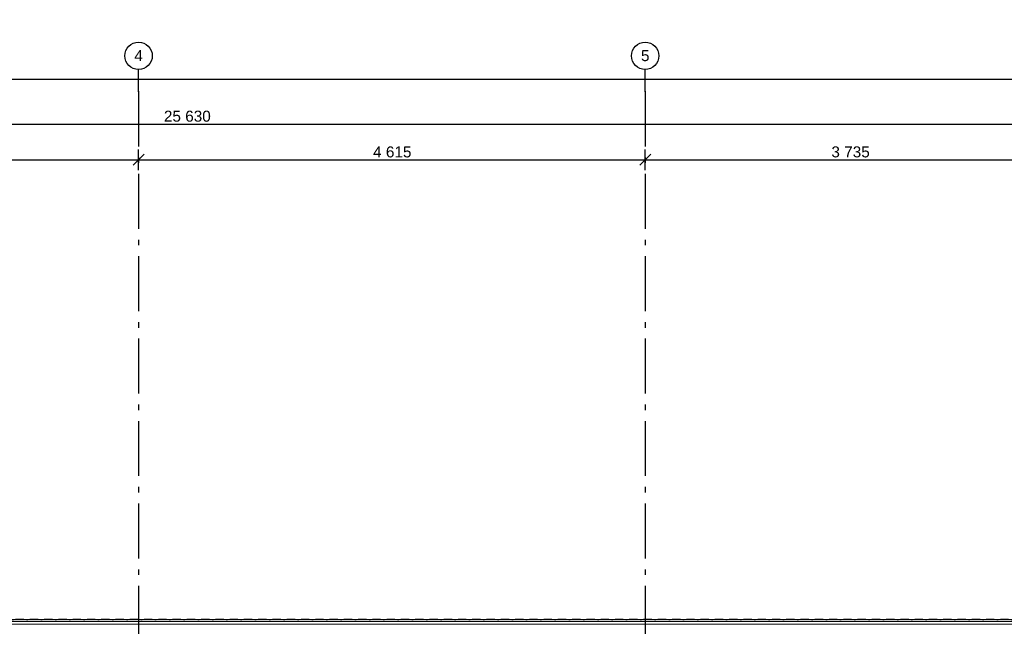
# Model space of a CAD drawing. Header units: millimetres. Extents: x -150 to 340869, y -1115 to 365939.
# Tile 65 of 193: x 288803 to 297772, y 358719 to 364241. Entities that reach past the tile are written whole.
import ezdxf
from ezdxf.enums import TextEntityAlignment as Align

# ---------------------------------------------------------------- set-up
doc = ezdxf.new("R2010")
doc.units = ezdxf.units.MM
doc.header["$LTSCALE"] = 0.5
doc.header["$MEASUREMENT"] = 0
for name, pattern in [('Akselinje', [1500, 1000, -200, 100, -200]), ('Over snittplan', [260, 150, -50, 10, -50]), ('PLINE', [0])]:
    doc.linetypes.add(name, pattern=pattern)
for name, color, linetype in [('232- Ikke-bærende yttervegger (Skravur)(Nye konstruksjoner)', 7, 'Continuous'), ('232- Ikke-bærende yttervegger(Nye konstruksjoner)', 7, 'Continuous'), ('82-- Modullinjer(Nye konstruksjoner)', 7, 'Continuous'), ('842-M___1_50 Målsetting bygning(Nye konstruksjoner)', 7, 'Continuous')]:
    doc.layers.add(name, color=color, linetype=linetype)
doc.layers.add('235- Utvendig kledning og overflate(Nye konstruksjoner)', color=7, linetype='Continuous', lineweight=0)
doc.styles.add('GENERATED_STYLE_2', font='arial.ttf')
doc.styles.add('GENERATED_STYLE_4', font='arial.ttf')
doc.dimstyles.new('GENERATED_STYLE__1', dxfattribs={"dimtxt": 100, "dimasz": 95, "dimexe": 0.18, "dimexo": 0.0625, "dimgap": 0, "dimtad": 1, "dimtih": 1, "dimtoh": 1, "dimdec": 0, "dimzin": 0, "dimdsep": 46, "dimtxsty": 'GENERATED_STYLE_2', "dimblk": 'ARROWHEAD_6', "dimblk1": 'ARROWHEAD_6', "dimblk2": 'ARROWHEAD_6', "dimcen": 0.09, "dimse1": 1, "dimse2": 1, "dimclrd": 256, "dimclre": 256, "dimclrt": 256, "dimadec": 1, "dimazin": 0, "dimtfac": 1, "dimtdec": 4, "dimtmove": 0, "dimatfit": 3, "dimfxl": 1, "dimtolj": 1, "dimtzin": 0, "dimarcsym": 0})

# ---------------------------------------------------------------- blocks, each defined once
blk = doc.blocks.new('Standard grid marker[10]', base_point=(294501, 363787.1))
at = {"layer": '82-- Modullinjer(Nye konstruksjoner)', "linetype": 'Akselinje'}
for q in [(294501, 363787.1), (294501, 339987.1)]:
    blk.add_line((294501, 363587.1), q, dxfattribs=at)
at = {"layer": '82-- Modullinjer(Nye konstruksjoner)', "linetype": 'PLINE'}
blk.add_circle((294501, 363912.1), 125, dxfattribs=at)
at = {"layer": '82-- Modullinjer(Nye konstruksjoner)', "linetype": 'Akselinje'}
blk.add_point((294501, 363587.1), dxfattribs=at)
blk.add_point((294501, 363587.1), dxfattribs=at)
at = {"layer": '82-- Modullinjer(Nye konstruksjoner)', "style": 'GENERATED_STYLE_4'}
for tag, p in [('AC_MarkerText_1_0', (294501, 363963.5)), ('AC_MarkerText_1_1', (294501, 339713.5))]:
    blk.add_attdef(tag, text='', height=100, rotation=360, dxfattribs=at).set_placement(p, align=Align.TOP_CENTER)
blk = doc.blocks.new('Standard grid marker[14]', base_point=(289886, 363787.1))
at = {"layer": '82-- Modullinjer(Nye konstruksjoner)', "linetype": 'Akselinje'}
for q in [(289886, 363787.1), (289886, 339987.1)]:
    blk.add_line((289886, 363587.1), q, dxfattribs=at)
at = {"layer": '82-- Modullinjer(Nye konstruksjoner)', "linetype": 'PLINE'}
blk.add_circle((289886, 363912.1), 125, dxfattribs=at)
at = {"layer": '82-- Modullinjer(Nye konstruksjoner)', "linetype": 'Akselinje'}
blk.add_point((289886, 363587.1), dxfattribs=at)
blk.add_point((289886, 363587.1), dxfattribs=at)
at = {"layer": '82-- Modullinjer(Nye konstruksjoner)', "style": 'GENERATED_STYLE_4'}
for tag, p in [('AC_MarkerText_1_0', (289886, 363963.5)), ('AC_MarkerText_1_1', (289886, 339713.5))]:
    blk.add_attdef(tag, text='', height=100, rotation=360, dxfattribs=at).set_placement(p, align=Align.TOP_CENTER)
blk = doc.blocks.new('*D108')
at = {"layer": '842-M___1_50 Målsetting bygning(Nye konstruksjoner)', "linetype": 'PLINE'}
for p, q in [((286201, 363015.9), (286101, 362915.9)), ((286151, 362872.1), (286151, 363059.6)), ((289936, 363015.9), (289836, 362915.9)), ((289886, 362872.1), (289886, 363059.6)), ((286151, 362965.9), (289886, 362965.9))]:
    blk.add_line(p, q, dxfattribs=at)
at = {"layer": '842-M___1_50 Målsetting bygning(Nye konstruksjoner)', "insert": (287846.9, 362985.9), "char_height": 100, "attachment_point": 7, "style": 'GENERATED_STYLE_2'}
blk.add_mtext('\\A1;{\\pql;\\fArial|b0|i0|c0|p0;\\W1.000000;3\xa0735}', dxfattribs=at)
blk = doc.blocks.new('ARROWHEAD_6')
at = {"linetype": 'Continuous'}
for p, q in [((0, 0), (-1, 0)), ((-0.5, -0.5), (0.5, 0.5))]:
    blk.add_line(p, q, dxfattribs=at)
blk = doc.blocks.new('*D109')
at = {"layer": '842-M___1_50 Målsetting bygning(Nye konstruksjoner)', "linetype": 'PLINE'}
for p, q in [((289936, 363015.9), (289836, 362915.9)), ((289886, 362872.1), (289886, 363059.6)), ((294551, 363015.9), (294451, 362915.9)), ((294501, 362872.1), (294501, 363059.6)), ((289886, 362965.9), (294501, 362965.9))]:
    blk.add_line(p, q, dxfattribs=at)
at = {"layer": '842-M___1_50 Målsetting bygning(Nye konstruksjoner)', "insert": (292021.9, 362985.9), "char_height": 100, "attachment_point": 7, "style": 'GENERATED_STYLE_2'}
blk.add_mtext('\\A1;{\\pql;\\fArial|b0|i0|c0|p0;\\W1.000000;4\xa0615}', dxfattribs=at)
blk = doc.blocks.new('*D110')
at = {"layer": '842-M___1_50 Målsetting bygning(Nye konstruksjoner)', "linetype": 'PLINE'}
for p, q in [((294551, 363015.9), (294451, 362915.9)), ((294501, 362872.1), (294501, 363059.6)), ((298286, 363015.9), (298186, 362915.9)), ((298236, 362872.1), (298236, 363059.6)), ((294501, 362965.9), (298236, 362965.9))]:
    blk.add_line(p, q, dxfattribs=at)
at = {"layer": '842-M___1_50 Målsetting bygning(Nye konstruksjoner)', "insert": (296196.9, 362985.9), "char_height": 100, "attachment_point": 7, "style": 'GENERATED_STYLE_2'}
blk.add_mtext('\\A1;{\\pql;\\fArial|b0|i0|c0|p0;\\W1.000000;3\xa0735}', dxfattribs=at)
blk = doc.blocks.new('*D117')
at = {"layer": '842-M___1_50 Målsetting bygning(Nye konstruksjoner)', "linetype": 'PLINE'}
for p, q in [((277561, 363750.3), (277461, 363650.3)), ((277511, 363606.5), (277511, 363794)), ((325241, 363750.3), (325141, 363650.3)), ((325191, 363606.5), (325191, 363794)), ((277436, 363700.3), (277511, 363700.3)), ((277511, 363700.3), (325191, 363700.3))]:
    blk.add_line(p, q, dxfattribs=at)
at = {"layer": '842-M___1_50 Målsetting bygning(Nye konstruksjoner)', "insert": (301141.3, 363720.3), "char_height": 100, "attachment_point": 7, "style": 'GENERATED_STYLE_2'}
blk.add_mtext('\\A1;{\\pql;\\fArial|b0|i0|c0|p0;\\W1.000000;47\xa0680}', dxfattribs=at)
blk = doc.blocks.new('*D119')
at = {"layer": '842-M___1_50 Målsetting bygning(Nye konstruksjoner)', "linetype": 'PLINE'}
for p, q in [((277511, 363197.2), (277511, 363384.7)), ((303141, 363197.2), (303141, 363384.7)), ((277436, 363290.9), (277511, 363290.9)), ((277561, 363340.9), (277461, 363240.9)), ((277511, 363290.9), (303141, 363290.9)), ((303191, 363340.9), (303091, 363240.9))]:
    blk.add_line(p, q, dxfattribs=at)
at = {"layer": '842-M___1_50 Målsetting bygning(Nye konstruksjoner)', "insert": (290116.3, 363310.9), "char_height": 100, "attachment_point": 7, "style": 'GENERATED_STYLE_2'}
blk.add_mtext('\\A1;{\\pql;\\fArial|b0|i0|c0|p0;\\W1.000000;25\xa0630}', dxfattribs=at)

msp = doc.modelspace()

# ---------------------------------------------------------------- hatches: boundary and pattern name
at = {"layer": '232- Ikke-bærende yttervegger (Skravur)(Nye konstruksjoner)', "linetype": 'Continuous'}
h = msp.add_hatch(dxfattribs=at)
h.set_pattern_fill('Skrålinjer_2', color=256, style=0, pattern_type=2)
h.set_pattern_definition([(225, (0, 0), (-56.568542, 56.568542), [80, 0])])
h.paths.add_polyline_path([(277530, 358761.6), (303122, 358761.6), (303122, 358780.6), (277530, 358780.6)])

# ---------------------------------------------------------------- linework, layer by layer
at = {"layer": '232- Ikke-bærende yttervegger(Nye konstruksjoner)', "linetype": 'Over snittplan', "flags": 128}
msp.add_lwpolyline([(303141, 358780.6), (277530, 358780.6)], dxfattribs=at)
at = {"layer": '235- Utvendig kledning og overflate(Nye konstruksjoner)', "linetype": 'PLINE'}
for p, q in [((303099, 358761.6), (277553, 358761.6)), ((303063, 358738.6), (277589, 358738.6))]:
    msp.add_line(p, q, dxfattribs=at)
at = {"layer": '235- Utvendig kledning og overflate(Nye konstruksjoner)', "linetype": 'PLINE', "flags": 128}
msp.add_lwpolyline([(303141, 358780.6), (277530, 358780.6)], dxfattribs=at)

# ---------------------------------------------------------------- block references
at = {"layer": '82-- Modullinjer(Nye konstruksjoner)', "linetype": 'PLINE'}
ref = msp.add_blockref('Standard grid marker[14]', (289886, 363787.1), dxfattribs=at)
ref.add_attrib('AC_MarkerText_1', '4', dxfattribs={"color": 7, "height": 100, "rotation": 360, "style": 'GENERATED_STYLE_4'}).set_placement((289886, 363963.5), align=Align.TOP_CENTER)
ref = msp.add_blockref('Standard grid marker[10]', (294501, 363787.1), dxfattribs=at)
ref.add_attrib('AC_MarkerText_1', '5', dxfattribs={"color": 7, "height": 100, "rotation": 360, "style": 'GENERATED_STYLE_4'}).set_placement((294501, 363963.5), align=Align.TOP_CENTER)

# ---------------------------------------------------------------- dimensions: what is measured, and where the dimension line sits
at = {"layer": '842-M___1_50 Målsetting bygning(Nye konstruksjoner)', "linetype": 'Continuous'}
for base, p1, p2, picture, middle in [((289886, 362965.9), (286151, 363915.6), (289886, 364240.6), '*D108', (288018.5, 363035.9)), ((294501, 362965.9), (289886, 364240.6), (294501, 364240.6), '*D109', (292193.5, 363035.9)), ((298236, 362965.9), (294501, 364240.6), (298236, 363915.6), '*D110', (296368.5, 363035.9)), ((325191, 363700.3), (277511, 358934.7), (325191, 363821.1), '*D117', (301350.9, 363770.3)), ((303141, 363290.9), (277511, 359009.3), (303141, 359009.3), '*D119', (290325.9, 363360.9))]:
    dim = msp.add_linear_dim(base=base, p1=p1, p2=p2, dimstyle='GENERATED_STYLE__1', dxfattribs=at)
    dim.commit()
    dim.dimension.update_dxf_attribs({"geometry": picture, "text_midpoint": middle, "dimtype": 160})

doc.saveas('drawing.dxf')
